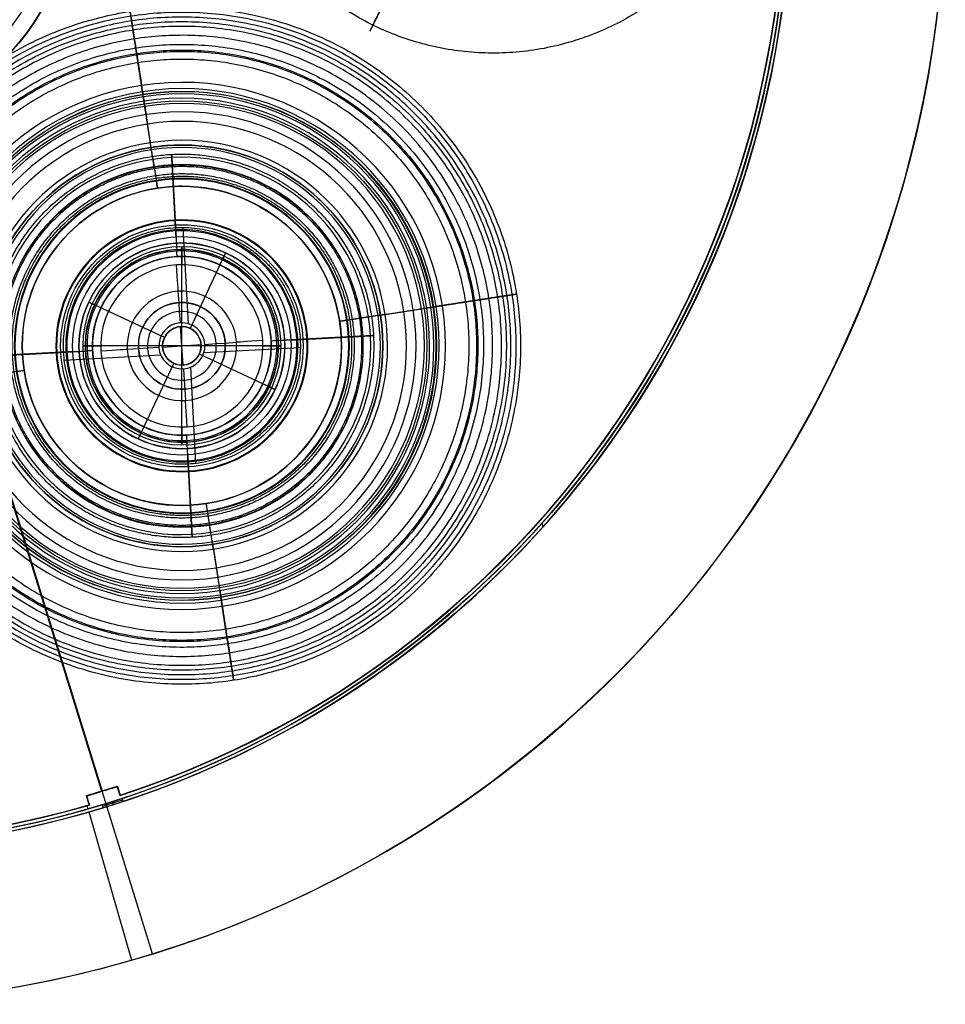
# Model space of a CAD drawing. Header units: millimetres. Extents: x -1033 to -333, y -38 to 662.
# Tile 254 of 256: x -620 to -333, y -38 to 268. Entities that reach past the tile are written whole.
import ezdxf

# ---------------------------------------------------------------- set-up
doc = ezdxf.new("R2010")
doc.units = ezdxf.units.MM
doc.header["$MEASUREMENT"] = 0
doc.layers.add('Výchozí', color=7, linetype='Continuous', true_color=0x000000)

msp = doc.modelspace()

# ---------------------------------------------------------------- linework, layer by layer
at = {"layer": 'Výchozí', "color": 9, "true_color": 0xbfbfbf}
for p, q in [((-579.04, -22.6, -123), (-681.15, 306.94, -123)), ((-681.08, 306.96, -119), (-594.7, 28.04, -119)), ((-581.93, 243.96, -674.76), (-582.18, 245.57, -835.35)), ((-581.47, 241.02, -677.56), (-581.72, 242.62, -836.7)), ((-579.72, 229.71, -668.2), (-581.08, 238.45, -668.84)), ((-579.38, 227.5, -671.05), (-580.62, 235.52, -671.63)), ((-569.95, 228.98, -981.58), (-569.95, 228.98, -977.83)), ((-577.88, 217.79, -650.82), (-577.91, 217.99, -651.11)), ((-577.53, 215.57, -650.82), (-577.88, 217.79, -650.82)), ((-569.95, 216.15, -652.84), (-569.95, 216.15, -650.82)), ((-567.89, 173.38, -884.82), (-569.5, 203.35, -884.82)), ((-569.95, 198.52, -175), (-569.95, 198.52, -230)), ((-569.95, 194.34, -633.89), (-569.95, 194.34, -230)), ((-557.19, 193.68, -173), (-567.39, 171.95, -173)), ((-556.34, 195.49, -230), (-558.12, 191.7, -230)), ((-570.83, 179.99, -903.5), (-571.06, 183.49, -908.5)), ((-595.12, 178.35, -230), (-598.91, 180.13, -230)), ((-575.38, 169.07, -173), (-597.1, 179.28, -173)), ((-570.65, 177.21, -887.5), (-570.83, 179.99, -890.5)), ((-569.95, 180.02, -890.5), (-569.95, 180.02, -903.5)), ((-506.75, 176.3, -668.2), (-498.01, 177.65, -668.84)), ((-495.45, 178.05, -677.56), (-493.85, 178.3, -836.7)), ((-492.51, 178.51, -674.76), (-490.89, 178.76, -835.35)), ((-570.41, 173.67, -884.82), (-570.65, 177.21, -887.5)), ((-508.97, 175.96, -671.05), (-500.95, 177.2, -671.63)), ((-569.55, 160.54, -127), (-570.34, 172.51, -127)), ((-569.95, 172.52, -173), (-569.95, 172.52, -127)), ((-520.9, 174.11, -650.82), (-518.68, 174.46, -650.82)), ((-518.68, 174.46, -650.82), (-518.48, 174.49, -651.11)), ((-619.57, 166.52, -652.84), (-619.57, 166.52, -650.82)), ((-601.95, 166.52, -175), (-601.95, 166.52, -230)), ((-597.76, 166.52, -633.89), (-597.76, 166.52, -230)), ((-583.42, 165.64, -903.5), (-586.91, 165.41, -908.5)), ((-583.45, 166.52, -890.5), (-583.45, 166.52, -903.5)), ((-580.63, 165.82, -887.5), (-583.42, 165.64, -890.5)), ((-577.09, 166.06, -884.82), (-580.63, 165.82, -887.5)), ((-575.95, 166.52, -173), (-575.95, 166.52, -127)), ((-575.93, 166.13, -127), (-563.96, 166.91, -127)), ((-563.95, 166.52, -173), (-563.95, 166.52, -127)), ((-533.12, 165.95, -884.82), (-563.13, 164.34, -884.82)), ((-562.8, 166.99, -884.82), (-559.26, 167.22, -887.5)), ((-559.26, 167.22, -887.5), (-556.47, 167.4, -890.5)), ((-556.47, 167.4, -903.5), (-552.98, 167.63, -908.5)), ((-556.45, 166.52, -890.5), (-556.45, 166.52, -903.5)), ((-542.13, 166.52, -633.89), (-542.13, 166.52, -230)), ((-537.95, 166.52, -175), (-537.95, 166.52, -230)), ((-520.32, 166.52, -652.84), (-520.32, 166.52, -650.82)), ((-507.49, 166.52, -981.58), (-507.49, 166.52, -977.83)), ((-636.89, 163.58, -73), (-594.9, 27.98, -73)), ((-636.89, 163.58, -76), (-594.9, 27.98, -76)), ((-576.49, 163.62, -884.82), (-606.5, 162.01, -884.82)), ((-542.79, 153.77, -173), (-564.51, 163.97, -173)), ((-572.5, 161.09, -173), (-582.7, 139.37, -173)), ((-569.95, 160.52, -173), (-569.95, 160.52, -127)), ((-569.48, 159.38, -884.82), (-569.25, 155.83, -887.5)), ((-565.57, 129.95, -884.82), (-567.17, 159.92, -884.82)), ((-621.21, 158.59, -650.82), (-618.99, 158.93, -650.82)), ((-569.25, 155.83, -887.5), (-569.06, 153.05, -890.5)), ((-540.98, 152.92, -230), (-544.77, 154.7, -230)), ((-569.95, 153.02, -890.5), (-569.95, 153.02, -903.5)), ((-569.06, 153.05, -903.5), (-568.83, 149.56, -908.5)), ((-581.77, 141.35, -230), (-583.55, 137.56, -230)), ((-569.95, 138.71, -633.89), (-569.95, 138.71, -230)), ((-569.95, 134.52, -175), (-569.95, 134.52, -230)), ((-569.95, 116.9, -652.84), (-569.95, 116.9, -650.82)), ((-562.01, 115.26, -650.82), (-562.36, 117.48, -650.82)), ((-562.01, 115.26, -650.82), (-561.98, 115.05, -651.11)), ((-457.62, 110.28, -73), (-457.98, 111.38, -73)), ((-560.51, 105.55, -671.05), (-559.27, 97.53, -671.63)), ((-569.95, 104.06, -981.58), (-569.95, 104.06, -977.83)), ((-560.17, 103.33, -668.2), (-558.81, 94.59, -668.84)), ((-558.42, 92.03, -677.56), (-558.17, 90.42, -836.7)), ((-557.96, 89.09, -674.76), (-557.71, 87.47, -835.35)), ((-590, 29.43, -120.5), (-599.59, 26.58, -120.5)), ((-599.56, 26.48, -74.5), (-590.04, 29.54, -74.5)), ((-594.8, 28.01, -73), (-594.8, 28.01, -76)), ((-594.8, 28.01, -122), (-594.8, 28.01, -119)), ((-590.04, 29.54, -74.5), (-589.14, 26.75, -74.5)), ((-590, 29.43, -120.5), (-589.17, 26.63, -120.5)), ((-589.59, 28.15, -73), (-589.59, 28.15, -76)), ((-589.59, 28.03, -119), (-589.59, 28.03, -122)), ((-599.59, 26.58, -120.5), (-598.75, 23.77, -120.5)), ((-599.56, 26.48, -74.5), (-598.66, 23.69, -74.5)), ((-599.17, 25.18, -122), (-599.17, 25.18, -119)), ((-599.11, 25.08, -76), (-599.11, 25.08, -73)), ((-594.6, 23.35, -73), (-588.37, 25.29, -73)), ((-591.62, 24.78, -73), (-591.33, 23.83, -73)), ((-589.17, 26.63, -119), (-589.17, 26.63, -122)), ((-599.51, 23.56, -122), (-599.2, 22.49, -122)), ((-598.89, 21.54, -122), (-585.59, -24.56, -122)), ((-598.75, 23.77, -122), (-598.75, 23.77, -119))]:
    msp.add_line(p, q, dxfattribs=at)
for centre, radius in [((-682.63, 311.72, -122.5), 350), ((-682.65, 311.69, -97.5), 302), ((-682.65, 311.69, -97.5), 301), ((-682.63, 311.72, -1624.96), 80.28), ((-569.95, 166.52, -755.06), 79.17), ((-569.95, 166.52, -757.13), 76.19), ((-569.95, 166.52, -979.7), 62.46), ((-569.95, 166.52, -651.83), 49.63), ((-569.95, 166.52, -801.7), 37.68), ((-569.95, 166.52, -718.76), 33.99), ((-569.95, 166.52, -202.5), 32), ((-569.95, 166.52, -173), 30), ((-569.95, 166.52, -633.89), 27.81), ((-569.95, 166.52, -431.94), 27.81), ((-569.95, 166.52, -897), 13.5), ((-569.95, 166.52, -150), 6)]:
    msp.add_circle(centre, radius, dxfattribs=at)
for centre, radius, start, end in [((-682.63, 311.72, -123), 350, 287.2155, 107.2155), ((-682.63, 311.72, -122), 350, 287.2155, 107.2155), ((-682.65, 311.69, -73), 302, 288.2208, 90), ((-682.65, 311.69, -122), 302, 286.3172, 90), ((-682.65, 311.69, -73), 301, 288.2208, 90), ((-682.65, 311.69, -122), 301, 288.8853, 90), ((-682.65, 311.69, -119), 300, 288.1559, 106.2586), ((-682.65, 311.69, -122), 300, 288.1559, 106.2586), ((-682.65, 311.69, -120.5), 300, 288.1559, 106.2586), ((-682.65, 311.69, -76), 299.89, 288.1688, 106.2457), ((-682.65, 311.69, -73), 299.89, 288.1688, 106.2457), ((-682.65, 311.69, -74.5), 299.89, 288.1688, 106.2457), ((-682.65, 311.69, -122), 302, 106.3172, 286.3172), ((-682.65, 311.69, -73), 302, 108.8853, 286.9817), ((-682.65, 311.69, -73), 301, 108.8853, 286.9817), ((-682.65, 311.69, -122), 301, 108.8853, 288.8853), ((-682.65, 311.69, -76), 300, 108.1559, 286.2586), ((-682.65, 311.69, -73), 300, 108.1559, 286.2586), ((-682.65, 311.69, -74.5), 300, 108.1559, 286.2586), ((-682.65, 311.69, -119), 299.89, 108.1688, 286.2457), ((-682.65, 311.69, -122), 299.89, 108.1688, 286.2457), ((-682.65, 311.69, -120.5), 299.89, 108.1688, 286.2457), ((-682.63, 311.72, -1552.53), 80.28, 242.3021, 90), ((-682.63, 311.72, -1697.4), 80.28, 152.3021, 332.3021), ((-682.63, 311.72, -1547.53), 75.28, 242.3021, 332.3021), ((-569.95, 166.52, -839.72), 81.95, 8.7962, 98.7962), ((-569.95, 166.52, -839.72), 81.95, 98.7962, 188.7962), ((-569.95, 166.52, -835.35), 79.99, 98.7962, 278.7962), ((-569.95, 166.52, -835.35), 79.99, 8.7962, 98.7962), ((-569.95, 166.52, -841.15), 79.04, 8.7962, 98.7962), ((-569.95, 166.52, -841.15), 79.04, 98.7962, 188.7962), ((-569.95, 166.52, -674.76), 78.35, 98.7962, 278.7962), ((-569.95, 166.52, -836.7), 77.01, 98.7962, 278.7962), ((-569.95, 166.52, -674.76), 78.35, 8.7962, 98.7962), ((-569.95, 166.52, -836.7), 77.01, 8.7962, 98.7962), ((-569.95, 166.52, -677.56), 75.38, 98.7962, 278.7962), ((-569.95, 166.52, -677.56), 75.38, 8.7962, 98.7962), ((-569.95, 166.52, -668.84), 72.79, 8.7962, 98.7962), ((-569.95, 166.52, -668.84), 72.79, 98.7962, 278.7962), ((-569.95, 166.52, -671.63), 69.82, 8.7962, 98.7962), ((-569.95, 166.52, -671.63), 69.82, 98.7962, 278.7962), ((-569.95, 166.52, -668.2), 63.94, 98.7962, 278.7962), ((-569.95, 166.52, -668.2), 63.94, 8.7962, 98.7962), ((-569.95, 166.52, -981.58), 62.46, 98.7962, 188.7962), ((-569.95, 166.52, -977.83), 62.46, 98.7962, 188.7962), ((-569.95, 166.52, -981.58), 62.46, 188.7962, 90), ((-569.95, 166.52, -977.83), 62.46, 188.7962, 90), ((-569.95, 166.52, -671.05), 61.7, 98.7962, 278.7962), ((-569.95, 166.52, -981.58), 62.46, 90, 98.7962), ((-569.95, 166.52, -977.83), 62.46, 90, 98.7962), ((-569.95, 166.52, -671.05), 61.7, 8.7962, 98.7962), ((-569.95, 166.52, -664.14), 58.69, 98.7962, 188.7962), ((-569.95, 166.52, -664.14), 58.69, 8.7962, 98.7962), ((-569.95, 166.52, -666.78), 56.39, 98.7962, 188.7962), ((-569.95, 166.52, -666.78), 56.39, 8.7962, 98.7962), ((-569.95, 166.52, -651.11), 52.08, 98.7962, 188.7962), ((-569.95, 166.52, -650.82), 51.88, 98.7962, 278.7962), ((-569.95, 166.52, -651.11), 52.08, 188.7962, 98.7962), ((-569.95, 166.52, -650.82), 51.88, 278.7962, 98.7962), ((-569.95, 166.52, -652.84), 49.63, 98.7962, 188.7962), ((-569.95, 166.52, -650.82), 49.63, 98.7962, 278.7962), ((-569.95, 166.52, -652.84), 49.63, 188.7962, 90), ((-569.95, 166.52, -652.84), 49.63, 90, 98.7962), ((-569.95, 166.52, -650.82), 49.63, 90, 98.7962), ((-569.95, 166.52, -650.82), 49.63, 278.7962, 90), ((-569.95, 166.52, -804.57), 39.17, 93.0694, 183.0694), ((-569.95, 166.52, -799), 38.95, 93.0694, 183.0694), ((-569.95, 166.52, -804.57), 39.17, 3.0694, 93.0694), ((-569.95, 166.52, -799), 38.95, 3.0694, 93.0694), ((-569.95, 166.52, -722.84), 36.1, 93.0694, 183.0694), ((-569.95, 166.52, -714.93), 35.78, 93.0694, 183.0694), ((-569.95, 166.52, -722.84), 36.1, 3.0694, 93.0694), ((-569.95, 166.52, -714.93), 35.78, 3.0694, 93.0694), ((-569.95, 166.52, -951.12), 30.82, 0, 180), ((-569.95, 166.52, -175), 32, 334.8375, 154.8375), ((-569.95, 166.52, -230), 32, 334.8375, 154.8375), ((-569.95, 166.52, -173), 30, 334.8375, 154.8375), ((-569.95, 166.52, -636.9), 29.52, 3.0694, 93.0694), ((-569.95, 166.52, -636.9), 29.52, 93.0694, 183.0694), ((-569.95, 166.52, -230), 27.81, 93.0694, 273.0694), ((-569.95, 166.52, -633.89), 27.81, 93.0694, 0), ((-569.95, 166.52, -633.89), 27.81, 3.0694, 93.0694), ((-569.95, 166.52, -230), 27.81, 360, 93.0694), ((-569.95, 166.52, -933.4), 25.22, 93.7455, 183.7455), ((-569.95, 166.52, -933.4), 25.22, 3.7455, 93.7455), ((-569.95, 166.52, -908.5), 17, 93.7455, 183.7455), ((-569.95, 166.52, -908.5), 17, 3.7455, 93.7455), ((-569.95, 166.52, -839.72), 81.95, 188.7962, 8.7962), ((-569.95, 166.52, -841.15), 79.04, 188.7962, 8.7962), ((-569.95, 166.52, -230), 32, 154.8375, 270), ((-569.95, 166.52, -175), 32, 154.8375, 270), ((-569.95, 166.52, -173), 30, 154.8375, 334.8375), ((-569.95, 166.52, -890.5), 13.5, 3.7455, 180), ((-569.95, 166.52, -903.5), 13.5, 3.7455, 180), ((-569.95, 166.52, -668.84), 72.79, 278.7962, 8.7962), ((-569.95, 166.52, -677.56), 75.38, 278.7962, 8.7962), ((-569.95, 166.52, -836.7), 77.01, 278.7962, 8.7962), ((-569.95, 166.52, -674.76), 78.35, 278.7962, 8.7962), ((-569.95, 166.52, -835.35), 79.99, 278.7962, 8.7962), ((-569.95, 166.52, -664.14), 58.69, 188.7962, 8.7962), ((-569.95, 166.52, -666.78), 56.39, 188.7962, 8.7962), ((-569.95, 166.52, -887.5), 10.71, 3.7455, 183.7455), ((-569.95, 166.52, -671.05), 61.7, 278.7962, 8.7962), ((-569.95, 166.52, -668.2), 63.94, 278.7962, 8.7962), ((-569.95, 166.52, -671.63), 69.82, 278.7962, 8.7962), ((-569.95, 166.52, -884.82), 7.16, 3.7455, 183.7455), ((-569.95, 166.52, -173), 6, 90, 183.7455), ((-569.95, 166.52, -127), 6, 90, 183.7455), ((-569.95, 166.52, -127), 6, 3.7455, 90), ((-569.95, 166.52, -173), 6, 3.7455, 90), ((-569.95, 166.52, -804.57), 39.17, 183.0694, 3.0694), ((-569.95, 166.52, -799), 38.95, 183.0694, 3.0694), ((-569.95, 166.52, -722.84), 36.1, 183.0694, 3.0694), ((-569.95, 166.52, -714.93), 35.78, 183.0694, 3.0694), ((-569.95, 166.52, -951.12), 30.82, 180, 0), ((-569.95, 166.52, -636.9), 29.52, 183.0694, 3.0694), ((-569.95, 166.52, -933.4), 25.22, 183.7455, 3.7455), ((-569.95, 166.52, -908.5), 17, 183.7455, 3.7455), ((-569.95, 166.52, -890.5), 13.5, 180, 183.7455), ((-569.95, 166.52, -903.5), 13.5, 180, 183.7455), ((-569.95, 166.52, -890.5), 13.5, 183.7455, 3.7455), ((-569.95, 166.52, -903.5), 13.5, 183.7455, 3.7455), ((-569.95, 166.52, -887.5), 10.71, 183.7455, 3.7455), ((-569.95, 166.52, -884.82), 7.16, 183.7455, 3.7455), ((-569.95, 166.52, -127), 6, 183.7455, 3.7455), ((-569.95, 166.52, -173), 6, 183.7455, 3.7455), ((-569.95, 166.52, -230), 27.81, 273.0694, 0), ((-569.95, 166.52, -230), 32, 270, 334.8375), ((-569.95, 166.52, -175), 32, 270, 334.8375), ((-682.65, 311.69, -73), 301, 286.9817, 288.2208), ((-682.65, 311.69, -73), 302, 286.9817, 288.2208), ((-682.63, 311.72, -123), 350, 270, 287.2155), ((-682.63, 311.72, -122), 350, 270, 287.2155)]:
    msp.add_arc(centre, radius, start, end, dxfattribs=at)
at = {"layer": 'Výchozí', "color": 9, "true_color": 0xbfbfbf, "extrusion": (0.988238, 0.152921, 1.52058e-15)}
for centre, start, end in [((337.71, -835.29, -537.78), 180.5841, 227.6395), ((334.73, -836.64, -537.78), 180.5841, 228.6539), ((324.08, -674.82, -537.78), 0.5841, 85.8737), ((321.1, -677.62, -537.78), 0.5841, 85.8737), ((316.1, -662.22, -537.78), 198.7351, 265.8737), ((313.86, -665.06, -537.78), 196.6553, 265.8737)]:
    msp.add_arc(centre, 6, start, end, dxfattribs=at)
at = {"layer": 'Výchozí', "color": 9, "true_color": 0xbfbfbf, "extrusion": (0.998565, 0.053545, -5.33898e-17)}
for centre, radius, start, end in [((237.98, -801.7, -560.21), 3.5, 129.6559, 234.9998), ((235.8, -718.76, -560.21), 5, 130.0327, 234.6279), ((228.11, -633.89, -560.21), 3.5, 180, 239.1414)]:
    msp.add_arc(centre, radius, start, end, dxfattribs=at)
at = {"layer": 'Výchozí', "color": 9, "true_color": 0xbfbfbf, "extrusion": (1, 0, 0)}
for start, end in [(0, 35.0839), (144.9161, 0)]:
    msp.add_arc((166.52, -951.12, -569.95), 30.82, start, end, dxfattribs=at)
at = {"layer": 'Výchozí', "color": 9, "true_color": 0xbfbfbf, "extrusion": (0.905106, -0.425187, -4.14667e-16)}
msp.add_arc((-61.61, -175, -586.66), 2, 0, 90, dxfattribs=at)
at = {"layer": 'Výchozí', "color": 9, "true_color": 0xbfbfbf, "extrusion": (0.997864, 0.065325, 2.91653e-16)}
msp.add_arc((263.3, -908.15, -557.85), 42.9, 180.4643, 216.0623, dxfattribs=at)
at = {"layer": 'Výchozí', "color": 9, "true_color": 0xbfbfbf, "extrusion": (0.425187, 0.905106, -4.14667e-16)}
msp.add_arc((616.66, -175, -91.61), 2, 0, 90, dxfattribs=at)
at = {"layer": 'Výchozí', "color": 9, "true_color": 0xbfbfbf, "extrusion": (-0.152921, 0.988238, -1.52058e-15)}
for centre, start, end in [((468.39, -677.62, 251.72), 94.1263, 179.4159), ((465.42, -674.82, 251.72), 94.1263, 179.4159), ((454.77, -836.64, 251.72), 311.3461, 359.4159), ((451.79, -835.29, 251.72), 312.3605, 359.4159), ((475.64, -665.06, 251.72), 274.1263, 343.3447), ((473.4, -662.22, 251.72), 274.1263, 341.2649)]:
    msp.add_arc(centre, 6, start, end, dxfattribs=at)
at = {"layer": 'Výchozí', "color": 9, "true_color": 0xbfbfbf, "extrusion": (-0.053545, 0.998565, 5.33898e-17)}
for centre, radius, start, end in [((521.22, -718.76, 196.8), 5, 305.3721, 49.9673), ((519.03, -801.7, 196.8), 3.5, 305.0002, 50.3441), ((528.9, -633.89, 196.8), 3.5, 300.8586, 0)]:
    msp.add_arc(centre, radius, start, end, dxfattribs=at)
at = {"layer": 'Výchozí', "color": 9, "true_color": 0xbfbfbf, "extrusion": (0, 1, 0)}
for start, end in [(0, 35.0797), (180, 0), (144.9203, 180)]:
    msp.add_arc((569.95, -951.12, 166.52), 30.82, start, end, dxfattribs=at)
at = {"layer": 'Výchozí', "color": 9, "true_color": 0xbfbfbf, "extrusion": (-0.065325, 0.997864, 2.91653e-16)}
msp.add_arc((617.75, -908.15, 203.4), 42.9, 180.4643, 216.0623, dxfattribs=at)
at = {"layer": 'Výchozí', "color": 9, "true_color": 0xbfbfbf, "extrusion": (-0.065325, 0.997864, -2.91653e-16)}
msp.add_arc((497.95, -908.15, 203.4), 42.9, 323.9377, 359.5357, dxfattribs=at)
at = {"layer": 'Výchozí', "color": 9, "true_color": 0xbfbfbf, "extrusion": (-4.11161e-09, -4.08189e-18, 1)}
msp.add_arc((-569.95, 166.52, -633.89), 27.81, 0, 3.0694, dxfattribs=at)
at = {"layer": 'Výchozí', "color": 9, "true_color": 0xbfbfbf, "extrusion": (-0.053545, 0.998565, -5.33898e-17)}
for centre, radius, start, end in [((601.39, -801.7, 196.8), 3.5, 129.6559, 234.9998), ((599.21, -718.76, 196.8), 5, 130.0327, 234.6279), ((591.52, -633.89, 196.8), 3.5, 180, 239.1414)]:
    msp.add_arc(centre, radius, start, end, dxfattribs=at)
at = {"layer": 'Výchozí', "color": 9, "true_color": 0xbfbfbf, "extrusion": (0.425187, 0.905106, 0)}
msp.add_arc((556.66, -175, -91.61), 2, 90, 180, dxfattribs=at)
at = {"layer": 'Výchozí', "color": 9, "true_color": 0xbfbfbf, "extrusion": (0.997864, 0.065325, -2.91653e-16)}
msp.add_arc((143.5, -908.15, -557.85), 42.9, 323.9377, 359.5357, dxfattribs=at)
at = {"layer": 'Výchozí', "color": 9, "true_color": 0xbfbfbf, "extrusion": (0.905106, -0.425187, 4.14667e-16)}
msp.add_arc((-121.61, -175, -586.66), 2, 90, 180, dxfattribs=at)
at = {"layer": 'Výchozí', "color": 9, "true_color": 0xbfbfbf, "extrusion": (0.998565, 0.053545, 5.33898e-17)}
for centre, radius, start, end in [((165.49, -633.89, -560.21), 3.5, 300.8586, 0), ((157.81, -718.76, -560.21), 5, 305.3721, 49.9673), ((155.62, -801.7, -560.21), 3.5, 305.0002, 50.3441)]:
    msp.add_arc(centre, radius, start, end, dxfattribs=at)
at = {"layer": 'Výchozí', "color": 9, "true_color": 0xbfbfbf, "extrusion": (0.988238, 0.152921, -1.52058e-15)}
for centre, start, end in [((189.59, -665.06, -537.78), 274.1263, 343.3447), ((187.35, -662.22, -537.78), 274.1263, 341.2649), ((182.34, -677.62, -537.78), 94.1263, 179.4159), ((179.37, -674.82, -537.78), 94.1263, 179.4159), ((168.72, -836.64, -537.78), 311.3461, 359.4159), ((165.73, -835.29, -537.78), 312.3605, 359.4159)]:
    msp.add_arc(centre, 6, start, end, dxfattribs=at)
at = {"layer": 'Výchozí', "color": 9, "true_color": 0xbfbfbf}
for points, weights, knots in [([(-435.71, 418.71, -1096.44), (-511.93, 456.13, -1096.44), (-549.35, 379.92, -1096.44), (-586.78, 303.7, -1096.44), (-510.57, 266.28, -1096.44), (-434.35, 228.85, -1096.44), (-396.92, 305.06, -1096.44), (-359.5, 381.28, -1096.44), (-435.71, 418.71, -1096.44)], [1, 0.707106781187, 1, 0.707106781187, 1, 0.707106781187, 1, 0.707106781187, 1], [0, 0, 0, 189.171188, 189.171188, 378.342377, 378.342377, 567.513565, 567.513565, 756.684753, 756.684753, 756.684753]), ([(-501.91, 283.9, -1172.02), (-514.83, 257.59, -1139.29), (-510.57, 266.28, -1096.44), (-506.3, 274.96, -1053.58), (-488.44, 311.34, -1036.63)], [1, 0.888696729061, 1, 0.888696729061, 1], [0, 0, 0, 101.280493, 101.280493, 202.560985, 202.560985, 202.560985]), ([(-673.97, 150.43, -897.74), (-657.87, 46.4, -897.74), (-553.85, 62.5, -897.74), (-449.83, 78.6, -897.74), (-465.92, 182.62, -897.74), (-482.02, 286.64, -897.74), (-586.04, 270.55, -897.74), (-690.07, 254.45, -897.74), (-673.97, 150.43, -897.74)], [1, 0.707106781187, 1, 0.707106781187, 1, 0.707106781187, 1, 0.707106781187, 1], [0, 0, 0, 210.522504, 210.522504, 421.045009, 421.045009, 631.567513, 631.567513, 842.090018, 842.090018, 842.090018]), ([(-672.55, 150.65, -880.82), (-656.67, 48.04, -880.82), (-554.07, 63.92, -880.82), (-451.46, 79.8, -880.82), (-467.34, 182.4, -880.82), (-483.22, 285, -880.82), (-585.82, 269.13, -880.82), (-688.43, 253.25, -880.82), (-672.55, 150.65, -880.82)], [0.991887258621, 0.701370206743, 0.991887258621, 0.701370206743, 0.991887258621, 0.701370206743, 0.991887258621, 0.701370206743, 0.991887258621], [0, 0, 0, 210.711859, 210.711859, 421.423717, 421.423717, 632.135576, 632.135576, 842.847434, 842.847434, 842.847434]), ([(-671, 150.89, -897.72), (-686.64, 251.94, -897.72), (-585.58, 267.58, -897.72), (-484.52, 283.22, -897.72), (-468.89, 182.16, -897.72), (-453.25, 81.1, -897.72), (-554.31, 65.46, -897.72), (-655.37, 49.83, -897.72), (-671, 150.89, -897.72)], [1, 0.707106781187, 1, 0.707106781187, 1, 0.707106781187, 1, 0.707106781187, 1], [-818.822258, -818.822258, -818.822258, -614.116693, -614.116693, -409.411129, -409.411129, -204.705564, -204.705564, 0, 0, 0]), ([(-669.63, 151.1, -881.37), (-654.21, 51.41, -881.37), (-554.52, 66.83, -881.37), (-454.83, 82.26, -881.37), (-470.26, 181.95, -881.37), (-485.68, 281.64, -881.37), (-585.37, 266.21, -881.37), (-685.06, 250.79, -881.37), (-669.63, 151.1, -881.37)], [0.991918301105, 0.701392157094, 0.991918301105, 0.701392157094, 0.991918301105, 0.701392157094, 0.991918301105, 0.701392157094, 0.991918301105], [0, 0, 0, 204.705564, 204.705564, 409.411129, 409.411129, 614.116693, 614.116693, 818.822258, 818.822258, 818.822258]), ([(-668.15, 151.33, -864.43), (-683.35, 249.53, -864.43), (-585.14, 264.73, -864.43), (-486.94, 279.93, -864.43), (-471.74, 181.72, -864.43), (-456.54, 83.51, -864.43), (-554.75, 68.32, -864.43), (-652.96, 53.12, -864.43), (-668.15, 151.33, -864.43)], [1, 0.707106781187, 1, 0.707106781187, 1, 0.707106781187, 1, 0.707106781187, 1], [-795.003597, -795.003597, -795.003597, -596.252698, -596.252698, -397.501799, -397.501799, -198.750899, -198.750899, 0, 0, 0]), ([(-665.39, 151.75, -865.53), (-680.16, 247.2, -865.53), (-584.72, 261.97, -865.53), (-489.27, 276.74, -865.53), (-474.5, 181.29, -865.53), (-459.73, 85.84, -865.53), (-555.18, 71.07, -865.53), (-650.62, 56.3, -865.53), (-665.39, 151.75, -865.53)], [1, 0.707106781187, 1, 0.707106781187, 1, 0.707106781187, 1, 0.707106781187, 1], [-772.678092, -772.678092, -772.678092, -579.508569, -579.508569, -386.339046, -386.339046, -193.169523, -193.169523, 0, 0, 0]), ([(-662.62, 152.18, -944.72), (-648.28, 59.51, -944.72), (-555.61, 73.85, -944.72), (-462.94, 88.19, -944.72), (-477.28, 180.86, -944.72), (-491.62, 273.53, -944.72), (-584.29, 259.19, -944.72), (-676.96, 244.85, -944.72), (-662.62, 152.18, -944.72)], [0.947048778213, 0.669664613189, 0.947048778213, 0.669664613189, 0.947048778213, 0.669664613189, 0.947048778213, 0.669664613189, 0.947048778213], [0, 0, 0, 210.522504, 210.522504, 421.045009, 421.045009, 631.567513, 631.567513, 842.090018, 842.090018, 842.090018]), ([(-660.87, 152.45, -851.12), (-646.8, 61.53, -851.12), (-555.88, 75.6, -851.12), (-464.95, 89.67, -851.12), (-479.02, 180.59, -851.12), (-493.09, 271.52, -851.12), (-584.02, 257.45, -851.12), (-674.94, 243.38, -851.12), (-660.87, 152.45, -851.12)], [0.988264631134, 0.698808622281, 0.988264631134, 0.698808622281, 0.988264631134, 0.698808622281, 0.988264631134, 0.698808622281, 0.988264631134], [0, 0, 0, 198.750899, 198.750899, 397.501799, 397.501799, 596.252698, 596.252698, 795.003597, 795.003597, 795.003597]), ([(-660.47, 152.52, -942.36), (-646.46, 61.99, -942.36), (-555.94, 76, -942.36), (-465.42, 90.01, -942.36), (-479.42, 180.53, -942.36), (-493.43, 271.05, -942.36), (-583.95, 257.05, -942.36), (-674.48, 243.04, -942.36), (-660.47, 152.52, -942.36)], [0.949469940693, 0.671376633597, 0.949469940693, 0.671376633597, 0.949469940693, 0.671376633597, 0.949469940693, 0.671376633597, 0.949469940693], [0, 0, 0, 204.522595, 204.522595, 409.045191, 409.045191, 613.567786, 613.567786, 818.090381, 818.090381, 818.090381]), ([(-658.09, 152.88, -852.34), (-644.45, 64.74, -852.34), (-556.31, 78.38, -852.34), (-468.16, 92.02, -852.34), (-481.8, 180.16, -852.34), (-495.44, 268.31, -852.34), (-583.58, 254.67, -852.34), (-671.73, 241.03, -852.34), (-658.09, 152.88, -852.34)], [0.987344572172, 0.69815804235, 0.987344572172, 0.69815804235, 0.987344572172, 0.69815804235, 0.987344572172, 0.69815804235, 0.987344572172], [0, 0, 0, 193.169523, 193.169523, 386.339046, 386.339046, 579.508569, 579.508569, 772.678092, 772.678092, 772.678092]), ([(-629.5, 163.33, -845.32), (-626.31, 103.77, -845.32), (-566.75, 106.97, -845.32), (-507.19, 110.16, -845.32), (-510.39, 169.72, -845.32), (-513.58, 229.27, -845.32), (-573.14, 226.08, -845.32), (-632.7, 222.89, -845.32), (-629.5, 163.33, -845.32)], [1, 0.707106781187, 1, 0.707106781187, 1, 0.707106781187, 1, 0.707106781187, 1], [-3.141593, -3.141593, -3.141593, -1.570796, -1.570796, 0, 0, 1.570796, 1.570796, 3.141593, 3.141593, 3.141593]), ([(-571.92, 203.3, -884.82), (-573.1, 225.33, -871.22), (-573.14, 226.08, -845.32), (-573.18, 226.83, -819.43), (-572.04, 205.64, -804.57)], [1, 0.880181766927, 1, 0.880181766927, 1], [-1.018278, -1.018278, -1.018278, -0.029175, -0.029175, 0.959927, 0.959927, 0.959927]), ([(-626.16, 163.51, -760.22), (-623.15, 107.29, -760.22), (-566.93, 110.3, -760.22), (-510.71, 113.32, -760.22), (-513.73, 169.54, -760.22), (-516.74, 225.76, -760.22), (-572.96, 222.74, -760.22), (-629.18, 219.73, -760.22), (-626.16, 163.51, -760.22)], [1, 0.707106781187, 1, 0.707106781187, 1, 0.707106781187, 1, 0.707106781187, 1], [-3.141593, -3.141593, -3.141593, -1.570796, -1.570796, 0, 0, 1.570796, 1.570796, 3.141593, 3.141593, 3.141593]), ([(-625.14, 157.98, -657.39), (-616.6, 102.79, -657.39), (-561.4, 111.33, -657.39), (-506.21, 119.87, -657.39), (-514.75, 175.06, -657.39), (-523.29, 230.26, -657.39), (-578.49, 221.72, -657.39), (-633.68, 213.18, -657.39), (-625.14, 157.98, -657.39)], [0.994931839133, 0.70352305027, 0.994931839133, 0.70352305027, 0.994931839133, 0.70352305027, 0.994931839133, 0.70352305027, 0.994931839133], [-3.141593, -3.141593, -3.141593, -1.570796, -1.570796, 0, 0, 1.570796, 1.570796, 3.141593, 3.141593, 3.141593]), ([(-572.03, 205.42, -799), (-573.01, 223.63, -783.89), (-572.96, 222.74, -760.22), (-572.91, 221.86, -736.55), (-571.88, 202.57, -722.84)], [1, 0.896926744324, 1, 0.896926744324, 1], [-0.878671, -0.878671, -0.878671, 0.037383, 0.037383, 0.953437, 0.953437, 0.953437]), ([(-622.88, 158.33, -659.54), (-614.69, 105.39, -659.54), (-561.75, 113.59, -659.54), (-508.82, 121.78, -659.54), (-517.01, 174.71, -659.54), (-525.2, 227.65, -659.54), (-578.14, 219.46, -659.54), (-631.07, 211.27, -659.54), (-622.88, 158.33, -659.54)], [0.993561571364, 0.702554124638, 0.993561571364, 0.702554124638, 0.993561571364, 0.702554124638, 0.993561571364, 0.702554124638, 0.993561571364], [-3.141593, -3.141593, -3.141593, -1.570796, -1.570796, 0, 0, 1.570796, 1.570796, 3.141593, 3.141593, 3.141593]), ([(-622.64, 163.7, -674.3), (-619.81, 111.01, -674.3), (-567.12, 113.83, -674.3), (-514.43, 116.66, -674.3), (-517.25, 169.35, -674.3), (-520.08, 222.04, -674.3), (-572.77, 219.21, -674.3), (-625.46, 216.39, -674.3), (-622.64, 163.7, -674.3)], [1, 0.707106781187, 1, 0.707106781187, 1, 0.707106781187, 1, 0.707106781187, 1], [-3.141593, -3.141593, -3.141593, -1.570796, -1.570796, 0, 0, 1.570796, 1.570796, 3.141593, 3.141593, 3.141593]), ([(-571.86, 202.25, -714.93), (-572.88, 221.19, -698.99), (-572.77, 219.21, -674.3), (-572.66, 217.24, -649.6), (-571.53, 196, -636.9)], [1, 0.888799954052, 1, 0.888799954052, 1], [-0.872094, -0.872094, -0.872094, 0.080059, 0.080059, 1.032212, 1.032212, 1.032212]), ([(-571.92, 203.3, -884.82), (-535.14, 205.28, -884.82), (-533.17, 168.5, -884.82), (-531.19, 131.72, -884.82), (-567.97, 129.74, -884.82), (-604.75, 127.77, -884.82), (-606.73, 164.55, -884.82)], [1, 0.707106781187, 1, 0.707106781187, 1, 0.707106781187, 1], [-1.570796, -1.570796, -1.570796, 0, 0, 1.570796, 1.570796, 3.141593, 3.141593, 3.141593]), ([(-534.22, 168.44, -714.93), (-515.28, 169.45, -698.99), (-517.25, 169.35, -674.3), (-519.23, 169.24, -649.6), (-540.47, 168.1, -636.9)], [1, 0.888799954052, 1, 0.888799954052, 1], [-0.872094, -0.872094, -0.872094, 0.080059, 0.080059, 1.032212, 1.032212, 1.032212]), ([(-531.05, 168.61, -799), (-512.84, 169.58, -783.89), (-513.73, 169.54, -760.22), (-514.61, 169.49, -736.55), (-533.9, 168.46, -722.84)], [1, 0.896926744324, 1, 0.896926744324, 1], [-0.878671, -0.878671, -0.878671, 0.037383, 0.037383, 0.953437, 0.953437, 0.953437]), ([(-533.17, 168.5, -884.82), (-511.14, 169.68, -871.22), (-510.39, 169.72, -845.32), (-509.63, 169.76, -819.43), (-530.83, 168.62, -804.57)], [1, 0.880181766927, 1, 0.880181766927, 1], [-1.018278, -1.018278, -1.018278, -0.029175, -0.029175, 0.959927, 0.959927, 0.959927]), ([(-606.73, 164.55, -884.82), (-628.75, 163.37, -871.22), (-629.5, 163.33, -845.32), (-630.26, 163.29, -819.43), (-609.06, 164.43, -804.57)], [1, 0.880181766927, 1, 0.880181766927, 1], [-1.018278, -1.018278, -1.018278, -0.029175, -0.029175, 0.959927, 0.959927, 0.959927]), ([(-608.84, 164.44, -799), (-627.05, 163.46, -783.89), (-626.16, 163.51, -760.22), (-625.28, 163.56, -736.55), (-605.99, 164.59, -722.84)], [1, 0.896926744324, 1, 0.896926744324, 1], [-0.878671, -0.878671, -0.878671, 0.037383, 0.037383, 0.953437, 0.953437, 0.953437]), ([(-605.67, 164.61, -714.93), (-624.61, 163.59, -698.99), (-622.64, 163.7, -674.3), (-620.66, 163.8, -649.6), (-599.42, 164.94, -636.9)], [1, 0.888799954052, 1, 0.888799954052, 1], [-0.872094, -0.872094, -0.872094, 0.080059, 0.080059, 1.032212, 1.032212, 1.032212]), ([(-568.03, 130.8, -714.93), (-567.01, 111.85, -698.99), (-567.12, 113.83, -674.3), (-567.23, 115.81, -649.6), (-568.36, 137.05, -636.9)], [1, 0.888799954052, 1, 0.888799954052, 1], [-0.872094, -0.872094, -0.872094, 0.080059, 0.080059, 1.032212, 1.032212, 1.032212]), ([(-567.86, 127.63, -799), (-566.88, 109.42, -783.89), (-566.93, 110.3, -760.22), (-566.98, 111.19, -736.55), (-568.01, 130.47, -722.84)], [1, 0.896926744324, 1, 0.896926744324, 1], [-0.878671, -0.878671, -0.878671, 0.037383, 0.037383, 0.953437, 0.953437, 0.953437]), ([(-567.97, 129.74, -884.82), (-566.79, 107.72, -871.22), (-566.75, 106.97, -845.32), (-566.71, 106.21, -819.43), (-567.85, 127.4, -804.57)], [1, 0.880181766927, 1, 0.880181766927, 1], [-1.018278, -1.018278, -1.018278, -0.029175, -0.029175, 0.959927, 0.959927, 0.959927])]:
    msp.add_rational_spline(points, weights, degree=2, knots=knots, dxfattribs=at)
for points, weights in [([(-579.5, 228.25, -981.58), (-585.98, 270.15, -950.38), (-586.04, 270.55, -897.74)], [1, 0.894097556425, 1]), ([(-586.04, 270.55, -897.74), (-586.06, 270.64, -880.55), (-585.14, 264.73, -864.43)], [1, 0.983774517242, 1]), ([(-585.58, 267.58, -897.72), (-585.6, 267.67, -881.11), (-584.72, 261.97, -865.53)], [1, 0.98383660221, 1]), ([(-579.5, 228.25, -977.83), (-585.52, 267.2, -947.47), (-585.58, 267.58, -897.72)], [1, 0.898939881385, 1]), ([(-585.14, 264.73, -864.43), (-584.23, 258.81, -850.15), (-582.48, 247.51, -839.72)], [1, 0.976529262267, 1]), ([(-584.72, 261.97, -865.53), (-583.8, 256.07, -851.33), (-582.03, 244.64, -841.15)], [1, 0.974689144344, 1]), ([(-578.92, 224.53, -664.14), (-578.56, 222.18, -657.15), (-577.91, 217.99, -651.11)], [1, 0.989863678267, 1]), ([(-578.57, 222.25, -666.78), (-578.22, 220.02, -659.26), (-577.53, 215.57, -652.84)], [1, 0.987123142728, 1]), ([(-606.73, 164.55, -884.82), (-608.7, 201.33, -884.82), (-571.92, 203.3, -884.82)], [1, 0.707106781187, 1]), ([(-508.22, 176.07, -981.58), (-466.32, 182.56, -950.38), (-465.92, 182.62, -897.74)], [1, 0.894097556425, 1]), ([(-508.22, 176.07, -977.83), (-469.27, 182.1, -947.47), (-468.89, 182.16, -897.72)], [1, 0.898939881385, 1]), ([(-474.5, 181.29, -865.53), (-480.4, 180.38, -851.33), (-491.83, 178.61, -841.15)], [1, 0.974689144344, 1]), ([(-471.74, 181.72, -864.43), (-477.66, 180.8, -850.15), (-488.96, 179.05, -839.72)], [1, 0.976529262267, 1]), ([(-468.89, 182.16, -897.72), (-468.8, 182.17, -881.11), (-474.5, 181.29, -865.53)], [1, 0.98383660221, 1]), ([(-465.92, 182.62, -897.74), (-465.83, 182.63, -880.55), (-471.74, 181.72, -864.43)], [1, 0.983774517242, 1]), ([(-514.22, 175.15, -666.78), (-516.45, 174.8, -659.26), (-520.9, 174.11, -652.84)], [1, 0.987123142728, 1]), ([(-511.94, 175.5, -664.14), (-514.29, 175.14, -657.15), (-518.48, 174.49, -651.11)], [1, 0.989863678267, 1]), ([(-625.67, 157.9, -666.78), (-623.45, 158.24, -659.26), (-618.99, 158.93, -652.84)], [1, 0.987123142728, 1]), ([(-561.32, 110.8, -666.78), (-561.67, 113.02, -659.26), (-562.36, 117.48, -652.84)], [1, 0.987123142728, 1]), ([(-560.97, 108.52, -664.14), (-561.33, 110.86, -657.15), (-561.98, 115.05, -651.11)], [1, 0.989863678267, 1]), ([(-560.39, 104.8, -981.58), (-553.91, 62.9, -950.38), (-553.85, 62.5, -897.74)], [1, 0.894097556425, 1]), ([(-560.39, 104.8, -977.83), (-554.37, 65.84, -947.47), (-554.31, 65.46, -897.72)], [1, 0.898939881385, 1]), ([(-555.18, 71.07, -865.53), (-556.09, 76.98, -851.33), (-557.86, 88.41, -841.15)], [1, 0.974689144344, 1]), ([(-554.75, 68.32, -864.43), (-555.66, 74.23, -850.15), (-557.41, 85.54, -839.72)], [1, 0.976529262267, 1]), ([(-554.31, 65.46, -897.72), (-554.29, 65.37, -881.11), (-555.18, 71.07, -865.53)], [1, 0.98383660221, 1]), ([(-553.85, 62.5, -897.74), (-553.83, 62.41, -880.55), (-554.75, 68.32, -864.43)], [1, 0.983774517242, 1])]:
    msp.add_rational_spline(points, weights, degree=2, dxfattribs=at)
for points in [[(-590, 29.43, -119), (-594.8, 28.01, -119), (-599.59, 26.58, -119)], [(-599.59, 26.58, -122), (-594.8, 28.01, -122), (-590, 29.43, -122)], [(-599.56, 26.48, -76), (-594.8, 28.01, -76), (-590.04, 29.54, -76)], [(-599.56, 26.48, -73), (-594.8, 28.01, -73), (-590.04, 29.54, -73)], [(-590.04, 29.54, -76), (-589.59, 28.15, -76), (-589.14, 26.75, -76)], [(-590.04, 29.54, -73), (-589.59, 28.15, -73), (-589.14, 26.75, -73)], [(-590.04, 29.54, -73), (-590.04, 29.54, -74.5), (-590.04, 29.54, -76)], [(-589.17, 26.63, -119), (-589.59, 28.03, -119), (-590, 29.43, -119)], [(-590, 29.43, -119), (-590, 29.43, -120.5), (-590, 29.43, -122)], [(-590, 29.43, -122), (-589.59, 28.03, -122), (-589.17, 26.63, -122)], [(-599.59, 26.58, -119), (-599.59, 26.58, -120.5), (-599.59, 26.58, -122)], [(-599.59, 26.58, -119), (-599.17, 25.18, -119), (-598.75, 23.77, -119)], [(-598.75, 23.77, -122), (-599.17, 25.18, -122), (-599.59, 26.58, -122)], [(-598.66, 23.69, -76), (-599.11, 25.08, -76), (-599.56, 26.48, -76)], [(-598.66, 23.69, -73), (-599.11, 25.08, -73), (-599.56, 26.48, -73)], [(-599.56, 26.48, -73), (-599.56, 26.48, -74.5), (-599.56, 26.48, -76)], [(-589.14, 26.75, -76), (-589.14, 26.75, -74.5), (-589.14, 26.75, -73)], [(-588.53, 25.78, -73), (-588.38, 25.31, -73), (-588.22, 24.83, -73)], [(-598.66, 23.69, -73), (-598.66, 23.69, -74.5), (-598.66, 23.69, -76)], [(-594.74, 23.81, -73), (-594.59, 23.34, -73), (-594.45, 22.86, -73)]]:
    msp.add_open_spline(points, degree=2, dxfattribs=at)

doc.saveas('drawing.dxf')
